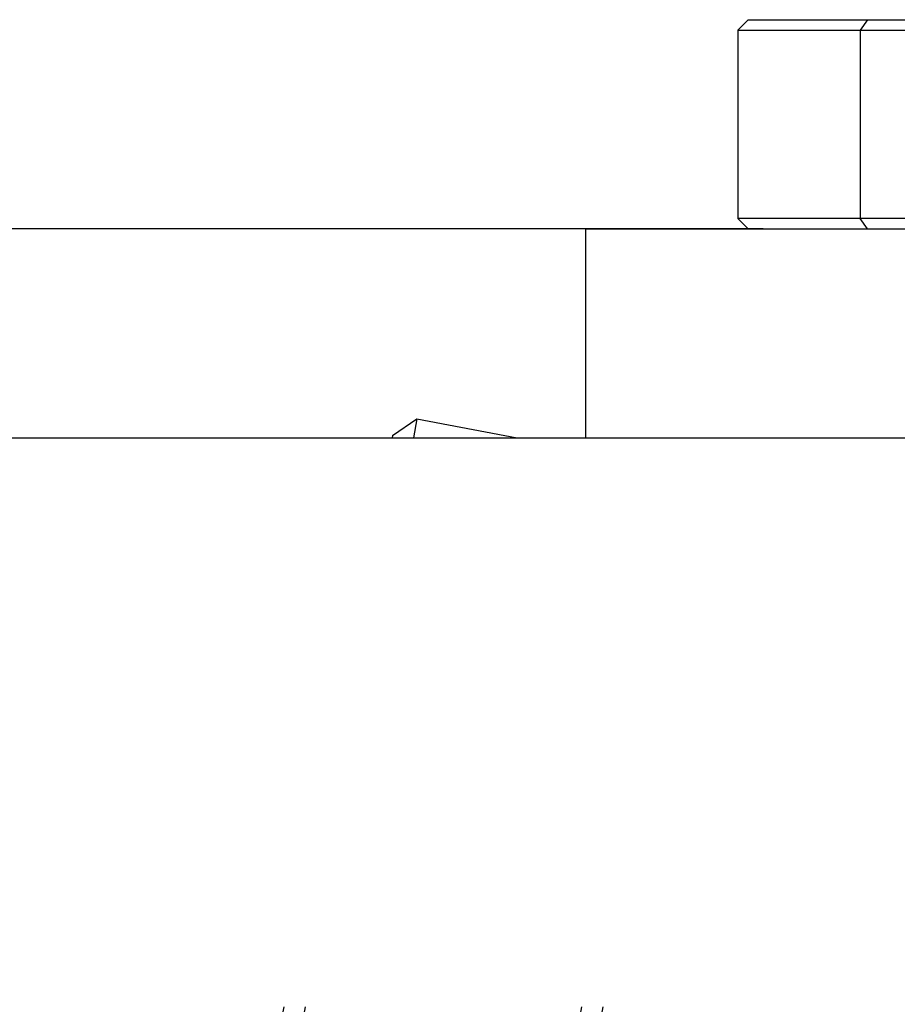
# Model space of a CAD drawing. Header units: millimetres. Extents: x -491 to 2059, y -393 to 795.
# Tile 100 of 256: x -184.82 to -180.62, y -63.06 to -58.35. Entities that reach past the tile are written whole.
import ezdxf

# ---------------------------------------------------------------- set-up
doc = ezdxf.new("R2010")
doc.units = ezdxf.units.MM
doc.header["$LTSCALE"] = 462.55
doc.header["$PDMODE"] = 3
doc.header["$PDSIZE"] = 0.3125
doc.layers.get('0').update_dxf_attribs({"linetype": 'CONTINUOUS'})
doc.layers.get('Defpoints').update_dxf_attribs({"linetype": 'CONTINUOUS'})
for name, color, linetype in [('A2200202_ABL16', 7, 'CONTINUOUS'), ('DR1SM11A1001_ABL12', 7, 'CONTINUOUS'), ('DR1SM11P1002_PBL36', 7, 'CONTINUOUS'), ('DR1SM11P1003_PBL13', 7, 'CONTINUOUS'), ('M2000103__PBL6', 7, 'CONTINUOUS'), ('M2200201_PBL17', 7, 'CONTINUOUS'), ('M2200301_PBL87', 7, 'CONTINUOUS'), ('new_view_11_VBL0', 7, 'CONTINUOUS')]:
    doc.layers.add(name, color=color, linetype=linetype)
doc.styles.get("Standard").update_dxf_attribs({"font": 'malgun.ttf'})
doc.dimstyles.new('DIMSTYLE_3', dxfattribs={"dimtxt": 40, "dimasz": 15, "dimexe": 1, "dimexo": 0.5, "dimgap": 1, "dimtad": 1, "dimdsep": 46, "dimtxsty": 'Standard', "dimblk": '_FILLED', "dimblk1": '_FILLED', "dimblk2": '_FILLED', "dimcen": 0.09, "dimclrt": 134, "dimazin": 2, "dimtp": 0.3, "dimtm": 0.3, "dimtfac": 1, "dimtofl": 0, "dimtmove": 0, "dimatfit": 3, "dimldrblk": '_FILLED', "dimfxl": 0, "dimtolj": 1, "dimarcsym": 0})

# ---------------------------------------------------------------- blocks, each defined once
blk = doc.blocks.new('_FILLED')
at = {"color": 0, "linetype": 'ByBlock'}
blk.add_solid([(0, 0), (-1, 0.2), (-1, -0.2)], dxfattribs=at)
blk = doc.blocks.new('*D1116')
at = {"layer": 'Defpoints', "color": 0}
for p in [(2783.448, 3411.812), (3197.752, 3411.812), (3096.214, 3331.812)]:
    blk.add_point(p, dxfattribs=at)
at = {"layer": 'M2000103__PBL6', "color": 0, "lineweight": -2}
for p, q in [((3197.252, 3411.812), (2782.448, 3411.812)), ((2783.448, 3346.812), (2783.448, 3396.812)), ((3095.714, 3331.812), (2782.448, 3331.812))]:
    blk.add_line(p, q, dxfattribs=at)
at = {"layer": 'M2000103__PBL6', "color": 0, "lineweight": -2, "xscale": 15, "yscale": 15, "zscale": 15}
for p, rotation in [((2783.448, 3411.812), 90), ((2783.448, 3331.812), 270)]:
    blk.add_blockref('_FILLED', p, dxfattribs=dict(at, rotation=rotation))
at = {"layer": 'M2000103__PBL6', "color": 134, "insert": (2729.115, 3371.926), "char_height": 40, "width": 61.33333, "attachment_point": 2, "rotation": 90, "line_spacing_factor": 0.9}
blk.add_mtext('\\A1;80', dxfattribs=at)
blk = doc.blocks.new('DR1SM11P1003_PBL13', base_point=(3297.048, 2828.212))
at = {"layer": 'DR1SM11P1003_PBL13', "color": 7}
blk.add_line((2997.048, 3321.812), (3087.235, 3321.812), dxfattribs=at)
blk = doc.blocks.new('DR1SM11P1002_PBL36', base_point=(3172.187, 3326.812))
at = {"layer": 'DR1SM11P1002_PBL36', "color": 7}
for p, q in [((3087.235, 3321.812), (3087.235, 3331.812)), ((3087.235, 3331.812), (3257.139, 3331.812)), ((3087.235, 3321.812), (3250.971, 3321.812))]:
    blk.add_line(p, q, dxfattribs=at)
blk = doc.blocks.new('DR1SM11A1001_ABL12', base_point=(3297.048, 2833.212))
at = {"layer": 'DR1SM11P1002_PBL36'}
blk.add_blockref('DR1SM11P1002_PBL36', (3172.187, 3326.812), dxfattribs=at)
at = {"layer": 'DR1SM11P1003_PBL13'}
blk.add_blockref('DR1SM11P1003_PBL13', (3297.048, 2828.212), dxfattribs=at)
blk = doc.blocks.new('M2200201_PBL17', base_point=(3079.186, 3302.113))
at = {"layer": 'M2200201_PBL17', "color": 7}
for p, q in [((3077.986, 3321.926), (3079.155, 3322.722)), ((3079.155, 3322.722), (3078.982, 3321.812)), ((3079.155, 3322.722), (3083.946, 3321.812)), ((3077.986, 3321.926), (3077.964, 3321.812)), ((3070.306, 3281.503), (3072.797, 3294.612)), ((3073.814, 3294.612), (3071.979, 3284.95)), ((3085.622, 3287.112), (3087.047, 3294.612)), ((3086.338, 3285.523), (3088.065, 3294.612)), ((3076.315, 3284.126), (3071.979, 3284.95)), ((3071.447, 3284.554), (3071.794, 3283.974)), ((3071.416, 3281.988), (3071.794, 3283.974)), ((3074.701, 3283.422), (3071.794, 3283.974))]:
    blk.add_line(p, q, dxfattribs=at)
at = {"layer": 'M2200201_PBL17', "color": 2}
blk.add_line((3072.387, 3292.453), (3087.123, 3289.654), dxfattribs=at)
at = {"layer": 'M2200201_PBL17', "color": 7}
for centre, radius, start, end in [((3059.5, 3301.165), 20.461, 305.7238, 307.5803), ((3058.331, 3305.055), 24.338, 300.8501, 302.6102)]:
    blk.add_arc(centre, radius, start, end, dxfattribs=at)
blk = doc.blocks.new('M2200301_PBL87', base_point=(3126.24, 3280.695))
at = {"layer": 'M2200301_PBL87', "color": 7}
for p, q in [((3123, 3281.311), (3086.843, 3288.18)), ((3165.637, 3273.21), (3150.047, 3276.172))]:
    blk.add_line(p, q, dxfattribs=at)
blk = doc.blocks.new('A2200202_ABL16', base_point=(3117.972, 3297.966))
at = {"layer": 'M2200201_PBL17'}
blk.add_blockref('M2200201_PBL17', (3079.186, 3302.113), dxfattribs=at)
at = {"layer": 'M2200301_PBL87'}
blk.add_blockref('M2200301_PBL87', (3126.24, 3280.695), dxfattribs=at)
blk = doc.blocks.new('*D1129')
at = {"color": 134, "lineweight": -2}
for p, q in [((3086.735, 3331.812), (2690.541, 3331.812)), ((2691.541, 2609.612), (2691.541, 3316.812)), ((2896.548, 2594.612), (2690.541, 2594.612))]:
    blk.add_line(p, q, dxfattribs=at)
at = {"layer": 'Defpoints', "color": 0}
for p in [(2691.541, 3331.812), (3087.235, 3331.812), (2897.048, 2594.612)]:
    blk.add_point(p, dxfattribs=at)
at = {"color": 134, "lineweight": -2, "xscale": 15, "yscale": 15, "zscale": 15}
for p, rotation in [((2691.541, 3331.812), 90), ((2691.541, 2594.612), 270)]:
    blk.add_blockref('_FILLED', p, dxfattribs=dict(at, rotation=rotation))
at = {"color": 134, "insert": (2655.875, 2971.193), "char_height": 40, "attachment_point": 5, "rotation": 90}
blk.add_mtext('\\A1;737.2', dxfattribs=at)
blk = doc.blocks.new('*D1130')
at = {"color": 134, "lineweight": -2}
for p, q in [((3086.735, 3331.812), (2781.448, 3331.812)), ((2782.448, 2623.212), (2782.448, 3316.812)), ((2896.548, 2608.212), (2781.448, 2608.212))]:
    blk.add_line(p, q, dxfattribs=at)
at = {"layer": 'Defpoints', "color": 0}
for p in [(2782.448, 3331.812), (3087.235, 3331.812), (2897.048, 2608.212)]:
    blk.add_point(p, dxfattribs=at)
at = {"color": 134, "lineweight": -2, "xscale": 15, "yscale": 15, "zscale": 15}
for p, rotation in [((2782.448, 3331.812), 90), ((2782.448, 2608.212), 270)]:
    blk.add_blockref('_FILLED', p, dxfattribs=dict(at, rotation=rotation))
at = {"color": 134, "insert": (2746.783, 2970.012), "char_height": 40, "attachment_point": 5, "rotation": 90}
blk.add_mtext('\\A1;723.6', dxfattribs=at)
blk = doc.blocks.new('M2000103__PBL6', base_point=(3352.048, 3329.238))
at = {"layer": 'M2000103__PBL6', "color": 7}
for p, q in [((3095.003, 3341.812), (3094.503, 3341.312)), ((3095.003, 3341.812), (3127.836, 3341.812)), ((3094.503, 3341.312), (3094.503, 3332.312)), ((3094.503, 3341.312), (3127.836, 3341.312)), ((3095.003, 3331.812), (3094.503, 3332.312)), ((3127.836, 3332.312), (3094.503, 3332.312))]:
    blk.add_line(p, q, dxfattribs=at)
at = {"layer": 'M2000103__PBL6', "color": 2}
for p, q in [((3100.714, 3341.812), (3100.361, 3341.312)), ((3100.361, 3341.312), (3100.361, 3332.312)), ((3100.714, 3331.812), (3100.361, 3332.312))]:
    blk.add_line(p, q, dxfattribs=at)
at = {"layer": 'M2000103__PBL6', "color": 134}
dim = blk.add_linear_dim(base=(2783.448, 3411.812), p1=(3096.214, 3331.812), p2=(3197.752, 3411.812), angle=90, dimstyle='DIMSTYLE_3', dxfattribs=at)
dim.commit()
dim.dimension.update_dxf_attribs({"geometry": '*D1116', "text_midpoint": (2783.448, 3371.926), "dimtype": 160})
blk = doc.blocks.new('NEW_VIEW_11_VBL0', base_point=(3372.048, 2884.638))
at = {"layer": 'A2200202_ABL16'}
blk.add_blockref('A2200202_ABL16', (3117.972, 3297.966), dxfattribs=at)
at = {"layer": 'DR1SM11A1001_ABL12'}
blk.add_blockref('DR1SM11A1001_ABL12', (3297.048, 2833.212), dxfattribs=at)
at = {"layer": 'M2000103__PBL6'}
blk.add_blockref('M2000103__PBL6', (3352.048, 3329.238), dxfattribs=at)
dim = blk.add_linear_dim(base=(2691.541, 3331.812), p1=(2897.048, 2594.612), p2=(3087.235, 3331.812), angle=90, dimstyle='DIMSTYLE_3', override={"dimgap": 15, "dimclrd": 134, "dimclre": 134})
dim.commit()
dim.dimension.update_dxf_attribs({"geometry": '*D1129', "text_midpoint": (2691.541, 2971.193), "dimtype": 160})
dim = blk.add_linear_dim(base=(2782.448, 3331.812), p1=(2897.048, 2608.212), p2=(3087.235, 3331.812), angle=90, dimstyle='DIMSTYLE_3', override={"dimgap": 15, "dimclrd": 134, "dimclre": 134})
dim.commit()
dim.dimension.update_dxf_attribs({"geometry": '*D1130', "text_midpoint": (2746.783, 2970.012)})
blk = doc.blocks.new('W1')
at = {"layer": 'new_view_11_VBL0'}
blk.add_blockref('NEW_VIEW_11_VBL0', (3372.0484, 2884.6377), dxfattribs=at)

msp = doc.modelspace()

# ---------------------------------------------------------------- block references
at = {"xscale": 0.1, "yscale": 0.1, "zscale": 0.1}
msp.add_blockref('W1', (-490.8323, -392.5342), dxfattribs=at)

doc.saveas('drawing.dxf')
